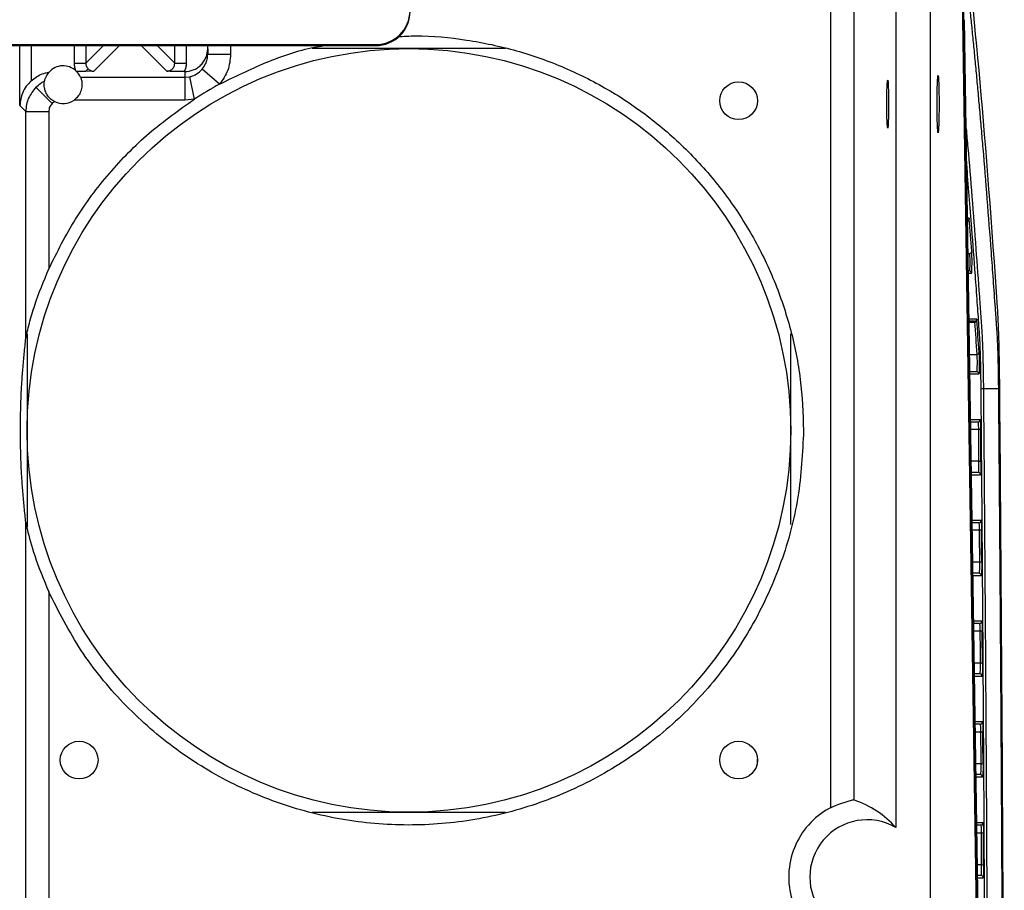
# Model space of a CAD drawing. Header units: millimetres. Extents: x -0.57 to 0.95, y -0.4 to 0.71.
# Tile 69 of 256: x -0.4268 to -0.3408, y 0.2491 to 0.3252. Entities that reach past the tile are written whole.
import ezdxf

# ---------------------------------------------------------------- set-up
doc = ezdxf.new("R2010")
doc.units = ezdxf.units.MM
doc.layers.add('FORMAT', color=7, linetype='Continuous')

msp = doc.modelspace()

# ---------------------------------------------------------------- linework, layer by layer
at = {"layer": 'FORMAT', "color": 7, "linetype": 'Continuous', "lineweight": 25}
for p, q in [((-0.347312, 0.397789), (-0.347312, -0.027211)), ((-0.344549, 0.335026), (-0.342713, 0.21469)), ((-0.342745, 0.214289), (-0.344579, 0.334488)), ((-0.350312, 0.33079), (-0.350312, 0.254597)), ((-0.355967, 0.256271), (-0.355967, 0.3271)), ((-0.353968, 0.327134), (-0.353968, 0.256996)), ((-0.342633, 0.215691), (-0.344303, 0.325158)), ((-0.518902, 0.322984), (-0.395722, 0.322984)), ((-0.518902, 0.322894), (-0.395722, 0.322894)), ((-0.426806, 0.31766), (-0.426806, 0.322894)), ((-0.425806, 0.322894), (-0.425806, 0.319831)), ((-0.422042, 0.321358), (-0.422042, 0.322894)), ((-0.419507, 0.322894), (-0.421043, 0.321358)), ((-0.421043, 0.322894), (-0.421043, 0.321358)), ((-0.418108, 0.322894), (-0.420343, 0.320658)), ((-0.41398, 0.320658), (-0.416216, 0.322894)), ((-0.414817, 0.322894), (-0.413281, 0.321358)), ((-0.413281, 0.321358), (-0.413281, 0.322894)), ((-0.412281, 0.322894), (-0.412281, 0.321358)), ((-0.410399, 0.322626), (-0.410399, 0.322894)), ((-0.410399, 0.322626), (-0.410399, 0.322137)), ((-0.408399, 0.322894), (-0.408399, 0.322137)), ((-0.384394, 0.322631), (-0.401263, 0.322631)), ((-0.395722, 0.322894), (-0.395722, 0.322984)), ((-0.410399, 0.322137), (-0.408399, 0.322137)), ((-0.422042, 0.321358), (-0.421043, 0.321358)), ((-0.420839, 0.320862), (-0.421068, 0.320634)), ((-0.413281, 0.321358), (-0.412281, 0.321358)), ((-0.40937, 0.319524), (-0.410884, 0.320829)), ((-0.421906, 0.32069), (-0.421839, 0.320624)), ((-0.421513, 0.320133), (-0.412399, 0.320133)), ((-0.420343, 0.320658), (-0.421068, 0.320634)), ((-0.412399, 0.320624), (-0.412448, 0.320624)), ((-0.412399, 0.320624), (-0.412399, 0.320133)), ((-0.412399, 0.320133), (-0.411973, 0.320179)), ((-0.412399, 0.320133), (-0.412399, 0.318134)), ((-0.411547, 0.318226), (-0.411973, 0.320179)), ((-0.425402, 0.319254), (-0.423989, 0.317842)), ((-0.411547, 0.318226), (-0.412399, 0.318134)), ((-0.426281, 0.317135), (-0.426806, 0.31766)), ((-0.42377, 0.318007), (-0.423989, 0.317842)), ((-0.412399, 0.318134), (-0.422075, 0.318134)), ((-0.426281, 0.297314), (-0.426281, 0.317135)), ((-0.426281, 0.317135), (-0.424282, 0.317135)), ((-0.424282, 0.317135), (-0.424282, 0.303384)), ((-0.343897, 0.307809), (-0.344172, 0.307809)), ((-0.343992, 0.304737), (-0.343865, 0.304737)), ((-0.343879, 0.303209), (-0.343968, 0.303209)), ((-0.343965, 0.303009), (-0.34368, 0.303009)), ((-0.343238, 0.299009), (-0.343904, 0.299009)), ((-0.343438, 0.298809), (-0.343901, 0.298809)), ((-0.3439, 0.298727), (-0.343422, 0.298727)), ((-0.426178, 0.297715), (-0.426178, 0.280847)), ((-0.359478, 0.281056), (-0.359478, 0.297715)), ((-0.343857, 0.295923), (-0.343226, 0.295923)), ((-0.343242, 0.294409), (-0.343834, 0.294409)), ((-0.343831, 0.294209), (-0.343042, 0.294209)), ((-0.341344, 0.29292), (-0.342651, 0.29292)), ((-0.342924, 0.290209), (-0.34377, 0.290209)), ((-0.343124, 0.290009), (-0.343767, 0.290009)), ((-0.343757, 0.289398), (-0.34309, 0.289398)), ((-0.343067, 0.286592), (-0.343715, 0.286592)), ((-0.343101, 0.285609), (-0.3437, 0.285609)), ((-0.343697, 0.285409), (-0.342901, 0.285409)), ((-0.426281, 0.221514), (-0.426281, 0.281248)), ((-0.342853, 0.281409), (-0.343636, 0.281409)), ((-0.343053, 0.281209), (-0.343633, 0.281209)), ((-0.343623, 0.280581), (-0.343019, 0.280581)), ((-0.342998, 0.277775), (-0.34358, 0.277775)), ((-0.343032, 0.276809), (-0.343565, 0.276809)), ((-0.343562, 0.276609), (-0.342832, 0.276609)), ((-0.424282, 0.275178), (-0.424282, 0.227584)), ((-0.342789, 0.272609), (-0.343501, 0.272609)), ((-0.342989, 0.272409), (-0.343498, 0.272409)), ((-0.343488, 0.271764), (-0.342955, 0.271764)), ((-0.342936, 0.268958), (-0.343446, 0.268958)), ((-0.34297, 0.268009), (-0.343431, 0.268009)), ((-0.343428, 0.267809), (-0.34277, 0.267809)), ((-0.342732, 0.263809), (-0.343367, 0.263809)), ((-0.342932, 0.263609), (-0.343364, 0.263609)), ((-0.343354, 0.262947), (-0.342898, 0.262947)), ((-0.362409, 0.260548), (-0.362409, 0.260255)), ((-0.342881, 0.260141), (-0.343311, 0.260141)), ((-0.342915, 0.259209), (-0.343297, 0.259209)), ((-0.343294, 0.259009), (-0.342715, 0.259009)), ((-0.401263, 0.255931), (-0.384394, 0.255931)), ((-0.342682, 0.255009), (-0.343233, 0.255009)), ((-0.342882, 0.254809), (-0.34323, 0.254809)), ((-0.343219, 0.25413), (-0.342847, 0.25413)), ((-0.342833, 0.251324), (-0.343177, 0.251324)), ((-0.342867, 0.250409), (-0.343163, 0.250409)), ((-0.34316, 0.250209), (-0.342667, 0.250209))]:
    msp.add_line(p, q, dxfattribs=at)
for centre, radius in [((-0.392828, 0.289281), 0.0333499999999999), ((-0.364028, 0.318081), 0.0016499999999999), ((-0.421628, 0.260481), 0.00165), ((-0.364028, 0.260481), 0.0016499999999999)]:
    msp.add_circle(centre, radius, dxfattribs=at)
for centre, radius, start, end in [((-0.423028, 0.319481), 0.00165, 47.141214, 137.93987), ((-0.423028, 0.319481), 0.00165, 23.280324, 43.869336), ((-0.392828, 0.289281), 0.0344706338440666, 118.676429, 122.890962), ((-0.423028, 0.319481), 0.00165, 243.276148, 305.298497), ((-0.344097, 0.307809), 0.0001999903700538, 288.037785, 0.009839), ((-0.344075, 0.307735), 0.0001918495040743, 282.192397, 356.817988), ((-0.343859, 0.304932), 0.0001948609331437, 268.399389, 356.212844), ((-0.343879, 0.303009), 0.0001999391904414, 359.98316, 89.982561), ((-0.343438, 0.299009), 0.000199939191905, 270.017439, 0.017428), ((-0.343416, 0.298921), 0.0001940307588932, 268.113994, 355.731559), ((-0.343219, 0.296116), 0.000193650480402, 267.980834, 355.506665), ((-0.343242, 0.294209), 0.0001999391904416, 359.98316, 89.982561), ((-0.342694, 0.29266), 0.0002631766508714, 80.660772, 126.669916), ((-0.343124, 0.290209), 0.0001999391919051, 270.017439, 0.017428), ((-0.343047, 0.289663), 0.0002688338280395, 260.82056, 305.730573), ((-0.343024, 0.286864), 0.0002745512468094, 260.978884, 304.835332), ((-0.343101, 0.285409), 0.0001999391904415, 359.98316, 89.982561), ((-0.343053, 0.281409), 0.0001999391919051, 270.017439, 0.017428), ((-0.342976, 0.280866), 0.0002882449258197, 261.343701, 302.883009), ((-0.342954, 0.278068), 0.0002953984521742, 261.525792, 301.95652), ((-0.343032, 0.276609), 0.0001999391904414, 359.98316, 89.982561), ((-0.342989, 0.272609), 0.0001999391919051, 270.017439, 0.017428), ((-0.342911, 0.272073), 0.0003126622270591, 261.940988, 299.939538), ((-0.342892, 0.269277), 0.0003217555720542, 262.146222, 298.98406), ((-0.34297, 0.267809), 0.0001999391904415, 359.98316, 89.982561), ((-0.342932, 0.263809), 0.0001999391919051, 270.017439, 0.017428), ((-0.342853, 0.263288), 0.0003439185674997, 262.609928, 296.907758), ((-0.342836, 0.260494), 0.0003557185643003, 262.837175, 295.926047), ((-0.342915, 0.259009), 0.0001999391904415, 359.98316, 89.982561), ((-0.352812, 0.250267), 0.0049999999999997, 60, 300), ((-0.342882, 0.255009), 0.0001999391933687, 270.017439, 0.018017), ((-0.342803, 0.254512), 0.0003848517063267, 263.34638, 293.797026), ((-0.342788, 0.251722), 0.000400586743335, 263.594012, 292.792264), ((-0.342867, 0.250209), 0.0001999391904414, 359.98316, 89.982561)]:
    msp.add_arc(centre, radius, start, end, dxfattribs=at)
for centre, major_axis, ratio, start_param, end_param in [((-0.395722, 0.325986), (1.054711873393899e-15, -0.003001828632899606), 0.999391, 0, 1.553332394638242), ((-0.395722, 0.325895), (-1.609823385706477e-15, 0.003000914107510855), 0.999695, 3.141592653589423, 4.694925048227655), ((-0.356976, 0.250267), (0.008331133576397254, -2.220446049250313e-16), 0.866113, 0.643622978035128, 1.201384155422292)]:
    msp.add_ellipse(centre, major_axis=major_axis, ratio=ratio, start_param=start_param, end_param=end_param, dxfattribs=at)
for centre, major_axis, ratio in [((-0.34661, 0.317789), (0, 0.00250152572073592), 0.034942), ((-0.35101, 0.317789), (0, 0.002099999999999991), 0.034921)]:
    msp.add_ellipse(centre, major_axis=major_axis, ratio=ratio, dxfattribs=at)
for points, knots in [([(-0.3445488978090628, 0.3350262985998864), (-0.3434763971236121, 0.3262365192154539), (-0.3424342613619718, 0.3145060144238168), (-0.3413501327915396, 0.2987111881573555), (-0.3412833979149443, 0.2963131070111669), (-0.3412590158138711, 0.2935269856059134)], [0.624966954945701, 0.624966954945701, 0.624966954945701, 0.624966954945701, 0.969097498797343, 0.969097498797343, 1, 1, 1, 1]), ([(-0.3441760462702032, 0.3292232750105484), (-0.3441510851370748, 0.3289990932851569), (-0.3441011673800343, 0.3285507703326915), (-0.3440264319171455, 0.3278660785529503), (-0.3439518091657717, 0.3271725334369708), (-0.3438773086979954, 0.3264692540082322), (-0.3438029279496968, 0.325756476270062), (-0.3437286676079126, 0.3250341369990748), (-0.3436545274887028, 0.3243022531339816), (-0.3435805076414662, 0.3235608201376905), (-0.3435066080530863, 0.322809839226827), (-0.3434328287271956, 0.3220493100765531), (-0.3433591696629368, 0.3212792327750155), (-0.3432856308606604, 0.3204996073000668), (-0.3432122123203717, 0.3197104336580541), (-0.3431389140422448, 0.3189117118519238), (-0.3430657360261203, 0.3181034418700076), (-0.3429926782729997, 0.3172856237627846), (-0.3429197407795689, 0.3164582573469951), (-0.3428469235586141, 0.3156213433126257), (-0.3427742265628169, 0.3147748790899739), (-0.3426049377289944, 0.3127782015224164), (-0.3423404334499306, 0.3095377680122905), (-0.3420428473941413, 0.3056617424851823), (-0.3418066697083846, 0.3024459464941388), (-0.3416774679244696, 0.300635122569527), (-0.3415955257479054, 0.2994667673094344), (-0.3415637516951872, 0.2990112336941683), (-0.3415345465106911, 0.2985902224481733), (-0.3415110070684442, 0.2982498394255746), (-0.3414931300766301, 0.2979899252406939), (-0.3414798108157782, 0.2977981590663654), (-0.3414684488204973, 0.2976253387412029), (-0.3414530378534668, 0.2973581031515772), (-0.3414358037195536, 0.2970037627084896), (-0.341417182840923, 0.2965395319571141), (-0.3414001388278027, 0.2960281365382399), (-0.3413848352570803, 0.2954739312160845), (-0.3413713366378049, 0.2948808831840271), (-0.3413610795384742, 0.2943227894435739), (-0.3413535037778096, 0.2938170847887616), (-0.3413479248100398, 0.2933734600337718), (-0.3413450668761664, 0.2930708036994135), (-0.3413436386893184, 0.2929195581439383)], [0, 0, 0, 0, 0.0250037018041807, 0.0500028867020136, 0.0749980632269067, 0.0999897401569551, 0.124978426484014, 0.1499646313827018, 0.1749488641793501, 0.1999316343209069, 0.2249134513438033, 0.2498948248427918, 0.2748762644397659, 0.2998582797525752, 0.3248413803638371, 0.3498260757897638, 0.374812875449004, 0.399802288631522, 0.4247948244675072, 0.4497909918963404, 0.4747912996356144, 0.4997962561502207, 0.6247684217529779, 0.7497135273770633, 0.812199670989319, 0.8746838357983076, 0.8871759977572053, 0.8996763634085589, 0.908640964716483, 0.9184222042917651, 0.9248766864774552, 0.9278002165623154, 0.9326691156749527, 0.9371662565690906, 0.9450067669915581, 0.9529062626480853, 0.9607192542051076, 0.9685536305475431, 0.9764378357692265, 0.9842949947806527, 0.989550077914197, 0.9947778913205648, 1, 1, 1, 1]), ([(-0.3938539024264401, 0.3236694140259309), (-0.3933130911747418, 0.3237032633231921), (-0.3912877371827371, 0.3238300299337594), (-0.3877718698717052, 0.3234524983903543), (-0.3834009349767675, 0.3225438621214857), (-0.3791862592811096, 0.3210404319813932), (-0.3752003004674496, 0.3190157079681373), (-0.3715092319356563, 0.3164906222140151), (-0.3681750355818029, 0.3135109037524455), (-0.3652532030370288, 0.3101254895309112), (-0.3627936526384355, 0.3063912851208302), (-0.3608337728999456, 0.3023707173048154), (-0.3594204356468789, 0.2981310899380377), (-0.3585247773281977, 0.2937433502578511), (-0.3584134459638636, 0.2907684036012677), (-0.3583577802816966, 0.289280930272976)], [0, 0, 0, 0, 0.0294634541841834, 0.1103414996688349, 0.1912195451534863, 0.2720975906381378, 0.352975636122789, 0.4338536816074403, 0.5147317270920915, 0.595609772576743, 0.6764878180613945, 0.757365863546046, 0.8382439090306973, 0.9191219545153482, 1, 1, 1, 1]), ([(-0.4123993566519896, 0.3206243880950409), (-0.4121478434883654, 0.3206512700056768), (-0.4117595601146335, 0.3206927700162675), (-0.4112934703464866, 0.3209419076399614), (-0.4109752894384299, 0.3212004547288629), (-0.4107167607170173, 0.3215189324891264), (-0.4104676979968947, 0.3219853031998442), (-0.4104262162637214, 0.322373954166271), (-0.4103993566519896, 0.3226256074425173)], [0, 0, 0, 0, 0.2393751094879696, 0.3695447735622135, 0.4999013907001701, 0.6301018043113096, 0.7604892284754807, 1, 1, 1, 1]), ([(-0.4093695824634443, 0.3195235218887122), (-0.4080361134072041, 0.3201789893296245), (-0.4053691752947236, 0.321489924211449), (-0.402274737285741, 0.3225534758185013), (-0.4005414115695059, 0.3228482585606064), (-0.4002738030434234, 0.3228937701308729)], [0, 0, 0, 0, 0.4581736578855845, 0.9163473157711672, 1, 1, 1, 1]), ([(-0.4108844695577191, 0.3208285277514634), (-0.410767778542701, 0.3209906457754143), (-0.4105757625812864, 0.3212574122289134), (-0.410427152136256, 0.3217141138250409), (-0.4104090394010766, 0.3219894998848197), (-0.4103993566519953, 0.3221367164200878)], [0, 0, 0, 0, 0.418945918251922, 0.6893787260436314, 1, 1, 1, 1]), ([(-0.4083993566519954, 0.3221367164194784), (-0.4084436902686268, 0.3216575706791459), (-0.4085323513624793, 0.3206993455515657), (-0.409090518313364, 0.3199154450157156), (-0.4093695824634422, 0.3195235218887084)], [0, 0, 0, 0, 0.5000346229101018, 1, 1, 1, 1]), ([(-0.4219060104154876, 0.3206902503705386), (-0.4219421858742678, 0.3207863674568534), (-0.422023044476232, 0.3210012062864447), (-0.4220355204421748, 0.3212307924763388), (-0.4220424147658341, 0.3213576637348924)], [0, 0, 0, 0, 0.4473915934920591, 1, 1, 1, 1]), ([(-0.4210430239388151, 0.3213576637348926), (-0.4210401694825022, 0.3213100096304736), (-0.4210345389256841, 0.3212160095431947), (-0.4209799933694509, 0.3210388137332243), (-0.4208946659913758, 0.3209323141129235), (-0.4208386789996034, 0.3208624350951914)], [0, 0, 0, 0, 0.261208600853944, 0.5152469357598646, 1, 1, 1, 1]), ([(-0.4208386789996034, 0.3208624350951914), (-0.4207687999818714, 0.3208064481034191), (-0.4206623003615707, 0.3207211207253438), (-0.4204851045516, 0.3206665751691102), (-0.4203911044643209, 0.3206609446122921), (-0.4203434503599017, 0.3206580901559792)], [0, 0, 0, 0, 0.4847530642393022, 0.7387913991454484, 1, 1, 1, 1]), ([(-0.4139802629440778, 0.320658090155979), (-0.4139325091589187, 0.3206608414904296), (-0.4138383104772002, 0.3206662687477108), (-0.4136630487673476, 0.3207227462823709), (-0.4134724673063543, 0.3208498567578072), (-0.4133453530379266, 0.3210404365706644), (-0.4132888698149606, 0.3212156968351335), (-0.4132834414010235, 0.3213099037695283), (-0.4132806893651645, 0.3213576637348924)], [0, 0, 0, 0, 0.1305958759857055, 0.2576122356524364, 0.4999998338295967, 0.7423653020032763, 0.8693872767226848, 1, 1, 1, 1]), ([(-0.4122812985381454, 0.3213576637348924), (-0.4122882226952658, 0.321230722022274), (-0.4123020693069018, 0.3209768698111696), (-0.4123990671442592, 0.3207418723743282), (-0.4124475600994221, 0.3206243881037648)], [0, 0, 0, 0, 0.5000614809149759, 1, 1, 1, 1]), ([(-0.4119733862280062, 0.3201790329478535), (-0.4119340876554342, 0.3201884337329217), (-0.4117254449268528, 0.3202383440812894), (-0.4113206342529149, 0.320406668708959), (-0.4110394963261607, 0.3206785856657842), (-0.4108844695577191, 0.3208285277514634)], [0, 0, 0, 0, 0.0942829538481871, 0.5005640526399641, 0.9999999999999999, 0.9999999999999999, 0.9999999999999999, 0.9999999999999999]), ([(-0.4258062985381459, 0.3198307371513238), (-0.4255062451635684, 0.3200581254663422), (-0.425034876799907, 0.3204153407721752), (-0.424461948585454, 0.3205406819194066), (-0.424253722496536, 0.3205862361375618)], [0, 0, 0, 0, 0.6365581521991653, 1, 1, 1, 1]), ([(-0.4246470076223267, 0.3198013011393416), (-0.4246365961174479, 0.3198487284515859), (-0.4245754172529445, 0.3201274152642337), (-0.4243997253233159, 0.3203778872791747), (-0.4242539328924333, 0.320585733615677)], [0, 0, 0, 0, 0.1701814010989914, 1, 1, 1, 1]), ([(-0.4215127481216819, 0.3201330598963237), (-0.4214997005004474, 0.3201044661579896), (-0.4214736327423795, 0.320047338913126), (-0.4213802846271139, 0.3197234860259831), (-0.4213678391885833, 0.3192886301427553), (-0.4214907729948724, 0.3188195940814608), (-0.4217417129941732, 0.3184087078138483), (-0.4219691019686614, 0.3182214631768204), (-0.4220749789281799, 0.3181342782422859)], [0, 0, 0, 0, 0.1988122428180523, 0.397205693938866, 0.5644123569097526, 0.7327391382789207, 0.8755578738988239, 1, 1, 1, 1]), ([(-0.4210675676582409, 0.3206335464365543), (-0.421197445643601, 0.3206308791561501), (-0.421437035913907, 0.3206259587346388), (-0.4217126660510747, 0.3206248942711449), (-0.4218388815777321, 0.3206244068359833)], [0, 0, 0, 0, 0.5420837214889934, 1, 1, 1, 1]), ([(-0.4124475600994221, 0.3206243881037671), (-0.4125969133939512, 0.3206249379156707), (-0.4129090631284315, 0.320626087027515), (-0.4134635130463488, 0.3206372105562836), (-0.4137751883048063, 0.320649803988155), (-0.4139802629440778, 0.3206580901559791)], [0, 0, 0, 0, 0.2388384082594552, 0.4991744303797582, 0.9999999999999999, 0.9999999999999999, 0.9999999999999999, 0.9999999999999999]), ([(-0.4258062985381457, 0.3198307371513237), (-0.4259599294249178, 0.3196700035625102), (-0.4262668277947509, 0.3193489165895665), (-0.4266795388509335, 0.3186176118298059), (-0.4267552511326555, 0.3180428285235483), (-0.4268056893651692, 0.3176599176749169)], [0, 0, 0, 0, 0.2507166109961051, 0.5008401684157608, 1, 1, 1, 1]), ([(-0.4254017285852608, 0.3192541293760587), (-0.4256417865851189, 0.3189549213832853), (-0.4260074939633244, 0.3184991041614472), (-0.4262427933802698, 0.3177409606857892), (-0.4262679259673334, 0.3173386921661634), (-0.426280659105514, 0.3171348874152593)], [0, 0, 0, 0, 0.485222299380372, 0.7391937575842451, 1, 1, 1, 1]), ([(-0.4254017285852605, 0.319254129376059), (-0.4254012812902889, 0.3192546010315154), (-0.425400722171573, 0.3192551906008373), (-0.4254001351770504, 0.3192558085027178), (-0.425399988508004, 0.319255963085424), (-0.425399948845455, 0.3192560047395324), (-0.4253999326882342, 0.3192560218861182), (-0.4253999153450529, 0.3192560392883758), (-0.4253998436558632, 0.3192561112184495), (-0.425399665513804, 0.3192562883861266), (-0.4253985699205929, 0.3192573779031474), (-0.4252653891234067, 0.3193892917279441), (-0.4250460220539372, 0.3195684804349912), (-0.4247819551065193, 0.3197309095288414), (-0.424672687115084, 0.3197879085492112), (-0.4246471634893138, 0.3198012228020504)], [0, 0, 0, 0, 0.0023664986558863, 0.0029581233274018, 0.0030999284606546, 0.0031433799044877, 0.0031665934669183, 0.0031868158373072, 0.0032207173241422, 0.0034942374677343, 0.0039889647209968, 0.0081814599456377, 0.6049265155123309, 0.9077158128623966, 1, 1, 1, 1]), ([(-0.4237703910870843, 0.3180071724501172), (-0.423840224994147, 0.3180462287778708), (-0.4240367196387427, 0.3181561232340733), (-0.4243066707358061, 0.3184110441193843), (-0.4245313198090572, 0.3187609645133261), (-0.4246604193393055, 0.3191468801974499), (-0.4246908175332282, 0.3195300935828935), (-0.4246569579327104, 0.3197505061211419), (-0.4246491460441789, 0.319790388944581), (-0.4246471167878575, 0.319800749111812)], [0, 0, 0, 0, 0.0775842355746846, 0.2183020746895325, 0.3598259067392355, 0.5160243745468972, 0.7028294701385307, 0.9228054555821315, 1, 1, 1, 1]), ([(-0.4239892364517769, 0.3178416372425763), (-0.4240731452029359, 0.3177384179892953), (-0.4242409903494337, 0.317531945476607), (-0.4242682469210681, 0.3172672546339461), (-0.4242818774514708, 0.3171348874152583)], [0, 0, 0, 0, 0.4999176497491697, 1, 1, 1, 1]), ([(-0.3441575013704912, 0.315614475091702), (-0.3441081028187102, 0.3150712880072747), (-0.3438202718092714, 0.3119062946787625), (-0.3434376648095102, 0.3068705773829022), (-0.3430646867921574, 0.3018598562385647), (-0.3428861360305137, 0.2992247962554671), (-0.3427734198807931, 0.2978464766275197), (-0.3426869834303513, 0.2957092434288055), (-0.3426631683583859, 0.2938526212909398), (-0.3426511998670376, 0.2929195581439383)], [0, 0, 0, 0, 0.0916631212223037, 0.534094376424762, 0.7287909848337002, 0.8052665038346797, 0.8819937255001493, 0.9406948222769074, 0.9999999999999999, 0.9999999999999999, 0.9999999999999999, 0.9999999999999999]), ([(-0.3428510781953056, 0.2928709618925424), (-0.3428628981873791, 0.2937786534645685), (-0.3428786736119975, 0.2949900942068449), (-0.3429154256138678, 0.2961992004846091), (-0.3429399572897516, 0.2968419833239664), (-0.3429794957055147, 0.2976171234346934), (-0.3430381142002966, 0.2983878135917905), (-0.3431092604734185, 0.2994372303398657), (-0.3432145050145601, 0.3009213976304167), (-0.3433961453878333, 0.3034522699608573), (-0.3437041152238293, 0.3075942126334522), (-0.3439591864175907, 0.3107070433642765), (-0.3441108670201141, 0.3125581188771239)], [0, 0, 0, 0, 0.068478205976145, 0.0913936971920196, 0.1141717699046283, 0.1366535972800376, 0.1894748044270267, 0.2463018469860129, 0.3011476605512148, 0.4304290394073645, 0.6612990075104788, 1, 1, 1, 1]), ([(-0.3438974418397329, 0.3078092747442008), (-0.3438962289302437, 0.3078082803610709), (-0.3438938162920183, 0.3078063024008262), (-0.3438902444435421, 0.3077896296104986), (-0.3438867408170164, 0.3077636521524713), (-0.3438845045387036, 0.3077376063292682), (-0.3438833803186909, 0.3077245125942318)], [0, 0, 0, 0, 0.2513721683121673, 0.5000126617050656, 0.748646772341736, 1, 1, 1, 1]), ([(-0.3438649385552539, 0.3047369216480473), (-0.3438577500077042, 0.3046616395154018), (-0.3438517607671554, 0.304529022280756), (-0.3438446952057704, 0.3042055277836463), (-0.3438436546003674, 0.3040158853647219), (-0.343847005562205, 0.3036624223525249), (-0.3438513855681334, 0.3034998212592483), (-0.3438636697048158, 0.3032728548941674), (-0.3438715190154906, 0.3032092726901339), (-0.3438794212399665, 0.3032092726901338)], [0, 0, 0, 0, 0.25, 0.25, 0.5, 0.5, 0.75, 0.75, 1, 1, 1, 1]), ([(-0.3436795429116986, 0.3030092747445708), (-0.3436716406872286, 0.3030092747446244), (-0.3436637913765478, 0.3030887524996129), (-0.343651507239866, 0.3033724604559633), (-0.3436471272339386, 0.3035757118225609), (-0.3436437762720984, 0.3040175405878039), (-0.343644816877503, 0.3042545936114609), (-0.3436518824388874, 0.3046589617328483), (-0.3436578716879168, 0.3048247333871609), (-0.3436650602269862, 0.3049188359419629)], [0, 0, 0, 0, 0.25, 0.25, 0.5, 0.5, 0.75, 0.75, 1, 1, 1, 1]), ([(-0.4262806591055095, 0.2973139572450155), (-0.4262769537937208, 0.2973382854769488), (-0.4262688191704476, 0.2973916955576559), (-0.4262293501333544, 0.2975846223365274), (-0.4261380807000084, 0.2979906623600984), (-0.4259117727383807, 0.298885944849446), (-0.4253737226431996, 0.3007364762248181), (-0.4247178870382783, 0.302326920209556), (-0.4242818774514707, 0.3033842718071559)], [0, 0, 0, 0, 0.0276613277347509, 0.0607275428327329, 0.1257170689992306, 0.2512788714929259, 0.5022386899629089, 0.9999999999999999, 0.9999999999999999, 0.9999999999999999, 0.9999999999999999]), ([(-0.3432377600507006, 0.2990092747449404), (-0.3432366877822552, 0.2990084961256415), (-0.3432345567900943, 0.2990069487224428), (-0.3432313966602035, 0.2989942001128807), (-0.3432283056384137, 0.2989736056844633), (-0.3432252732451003, 0.2989450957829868), (-0.3432233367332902, 0.2989195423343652), (-0.3432223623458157, 0.2989066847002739)], [0, 0, 0, 0, 0.2017065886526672, 0.4008652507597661, 0.5991640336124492, 0.7983128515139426, 1, 1, 1, 1]), ([(-0.4267561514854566, 0.289280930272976), (-0.4267557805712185, 0.2894495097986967), (-0.4267550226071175, 0.289794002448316), (-0.4267466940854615, 0.2905028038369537), (-0.4267257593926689, 0.2913959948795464), (-0.4266870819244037, 0.2923953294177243), (-0.4266263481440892, 0.2935370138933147), (-0.4265380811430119, 0.2947722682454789), (-0.4264186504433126, 0.2960988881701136), (-0.4263293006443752, 0.2968856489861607), (-0.4262806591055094, 0.2973139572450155)], [0, 0, 0, 0, 0.030629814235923, 0.0625920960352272, 0.1347881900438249, 0.2235639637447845, 0.3325797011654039, 0.5126612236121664, 0.7346954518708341, 1, 1, 1, 1]), ([(-0.3432261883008, 0.2959227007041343), (-0.3432192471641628, 0.2958419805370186), (-0.3432135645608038, 0.2957068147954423), (-0.3432070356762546, 0.2953834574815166), (-0.3432062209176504, 0.2951964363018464), (-0.3432098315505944, 0.2948499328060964), (-0.3432142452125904, 0.2946915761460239), (-0.3432264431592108, 0.2944708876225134), (-0.3432341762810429, 0.2944092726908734), (-0.3432419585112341, 0.2944092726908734)], [0, 0, 0, 0, 0.25, 0.25, 0.5, 0.5, 0.75, 0.75, 1, 1, 1, 1]), ([(-0.3430263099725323, 0.2961010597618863), (-0.3430253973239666, 0.2960869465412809), (-0.3430235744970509, 0.2960587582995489), (-0.3430210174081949, 0.2960077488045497), (-0.343018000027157, 0.2959362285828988), (-0.3430147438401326, 0.2958371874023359), (-0.3430103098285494, 0.295649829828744), (-0.3430067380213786, 0.2953581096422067), (-0.3430072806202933, 0.2949707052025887), (-0.3430129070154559, 0.2946181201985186), (-0.3430206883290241, 0.2944044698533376), (-0.3430275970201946, 0.2942946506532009), (-0.3430325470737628, 0.294243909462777), (-0.3430374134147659, 0.2942143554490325), (-0.3430405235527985, 0.2942109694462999), (-0.3430420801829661, 0.2942092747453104)], [0, 0, 0, 0, 0.0334682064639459, 0.0668458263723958, 0.1003993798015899, 0.1598073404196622, 0.2194071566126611, 0.354622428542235, 0.4999705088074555, 0.6453337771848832, 0.7805828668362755, 0.8400013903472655, 0.8996218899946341, 0.9497605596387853, 1, 1, 1, 1]), ([(-0.3412590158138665, 0.2935269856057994), (-0.341129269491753, 0.2787001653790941), (-0.3409775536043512, 0.2562003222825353), (-0.3408757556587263, 0.2296090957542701), (-0.3408439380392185, 0.216264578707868), (-0.3408344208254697, 0.2105389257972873), (-0.3408289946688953, 0.2067207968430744), (-0.3408247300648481, 0.2048111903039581), (-0.340826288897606, 0.2029013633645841)], [0, 0, 0, 0, 0.5000000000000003, 0.7500000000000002, 0.875, 0.9375000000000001, 0.9375000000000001, 1, 1, 1, 1]), ([(-0.3424351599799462, 0.212240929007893), (-0.3424465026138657, 0.2180242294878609), (-0.3424718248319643, 0.2309353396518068), (-0.3425574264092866, 0.2508701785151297), (-0.3426798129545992, 0.2720132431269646), (-0.3427940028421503, 0.2859199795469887), (-0.3428510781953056, 0.2928709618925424)], [0, 0, 0, 0, 0.2128231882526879, 0.4751237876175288, 0.7376519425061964, 1, 1, 1, 1]), ([(-0.3426511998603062, 0.2929195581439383), (-0.3425941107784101, 0.2859628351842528), (-0.3424799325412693, 0.2720493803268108), (-0.3423574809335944, 0.250896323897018), (-0.3422709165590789, 0.2306671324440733), (-0.3422451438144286, 0.2174613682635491), (-0.3422332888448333, 0.2113869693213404)], [0, 0, 0, 0, 0.2596853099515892, 0.5193709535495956, 0.7789198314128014, 1, 1, 1, 1]), ([(-0.3413436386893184, 0.2929195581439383), (-0.3413378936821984, 0.2922591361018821), (-0.3413264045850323, 0.2909383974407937), (-0.3413096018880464, 0.2889543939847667), (-0.341293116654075, 0.2869684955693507), (-0.3412769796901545, 0.2849804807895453), (-0.3412611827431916, 0.2829904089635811), (-0.3412457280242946, 0.2809982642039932), (-0.3412306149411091, 0.2790040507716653), (-0.3412158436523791, 0.2770077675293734), (-0.3412014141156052, 0.2750094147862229), (-0.3411873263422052, 0.2730089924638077), (-0.3411735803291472, 0.2710065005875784), (-0.3411601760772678, 0.2690019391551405), (-0.3411471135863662, 0.2669953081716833), (-0.3411343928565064, 0.2649866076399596), (-0.341122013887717, 0.2629758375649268), (-0.3411099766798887, 0.2609629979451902), (-0.3410982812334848, 0.258948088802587), (-0.341086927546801, 0.2569311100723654), (-0.3410759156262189, 0.2549120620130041), (-0.3410652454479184, 0.2528909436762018), (-0.3410493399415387, 0.2497752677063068), (-0.3410291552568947, 0.2455617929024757), (-0.3410061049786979, 0.2402460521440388), (-0.3409854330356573, 0.2349229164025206), (-0.3409691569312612, 0.2301791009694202), (-0.3409564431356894, 0.2260200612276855), (-0.3409465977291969, 0.2224504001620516), (-0.3409378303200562, 0.2188858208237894), (-0.3409301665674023, 0.2153262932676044), (-0.3409235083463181, 0.2117719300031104), (-0.3409199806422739, 0.2094033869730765), (-0.3409182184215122, 0.208220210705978)], [0, 0, 0, 0, 0.023819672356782, 0.0476355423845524, 0.0714481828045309, 0.0952581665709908, 0.1190660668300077, 0.1428724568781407, 0.1666779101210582, 0.190483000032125, 0.2142883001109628, 0.2380943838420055, 0.2619018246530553, 0.2857111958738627, 0.3095230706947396, 0.3333380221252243, 0.3571566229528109, 0.3809794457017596, 0.404807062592, 0.4286400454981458, 0.4524789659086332, 0.476324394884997, 0.5001769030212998, 0.5626774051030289, 0.6251604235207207, 0.6876362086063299, 0.7501150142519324, 0.7919748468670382, 0.8337456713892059, 0.8754305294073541, 0.9170324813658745, 0.958554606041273, 1, 1, 1, 1]), ([(-0.3431241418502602, 0.290009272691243), (-0.3431163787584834, 0.290009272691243), (-0.343108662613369, 0.2899479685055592), (-0.3430964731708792, 0.2897282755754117), (-0.3430920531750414, 0.2895708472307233), (-0.3430902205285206, 0.2893979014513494)], [0, 0, 0, 0, 0.5, 0.5, 1, 1, 1, 1]), ([(-0.3429242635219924, 0.2902092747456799), (-0.3429233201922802, 0.290208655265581), (-0.3429214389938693, 0.2902074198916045), (-0.3429186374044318, 0.2901972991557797), (-0.3429158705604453, 0.2901810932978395), (-0.3429121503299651, 0.2901500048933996), (-0.3429076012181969, 0.2900937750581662), (-0.3429025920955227, 0.2899992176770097), (-0.3428981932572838, 0.2898819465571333), (-0.3428946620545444, 0.2897470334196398), (-0.3428919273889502, 0.289600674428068), (-0.3428908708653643, 0.2894969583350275), (-0.3428903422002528, 0.2894450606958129)], [0, 0, 0, 0, 0.0608997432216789, 0.1214469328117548, 0.1820419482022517, 0.2430842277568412, 0.3714411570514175, 0.500181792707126, 0.628514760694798, 0.7572292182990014, 0.8785219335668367, 1, 1, 1, 1]), ([(-0.4262806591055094, 0.2812479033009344), (-0.4263293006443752, 0.2816762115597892), (-0.4264186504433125, 0.2824629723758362), (-0.4265380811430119, 0.2837895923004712), (-0.4266263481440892, 0.2850248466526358), (-0.4266870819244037, 0.2861665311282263), (-0.4267257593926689, 0.2871658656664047), (-0.4267466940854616, 0.2880590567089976), (-0.4267550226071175, 0.2887678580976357), (-0.4267557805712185, 0.2891123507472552), (-0.4267561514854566, 0.289280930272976)], [0, 0, 0, 0, 0.2653045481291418, 0.4873387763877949, 0.6674202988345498, 0.776436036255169, 0.865211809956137, 0.9374079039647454, 0.9693701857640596, 1, 1, 1, 1]), ([(-0.343066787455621, 0.2865924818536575), (-0.34306558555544, 0.2864755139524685), (-0.3430655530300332, 0.286352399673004), (-0.343067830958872, 0.2861179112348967), (-0.3430701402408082, 0.2860067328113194), (-0.3430766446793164, 0.2858184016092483), (-0.3430808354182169, 0.285741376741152), (-0.3430902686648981, 0.2856367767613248), (-0.3430955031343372, 0.2856092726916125), (-0.3431007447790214, 0.2856092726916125)], [0, 0, 0, 0, 0.25, 0.25, 0.5, 0.5, 0.75, 0.75, 1, 1, 1, 1]), ([(-0.3428669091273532, 0.2866382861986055), (-0.3428667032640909, 0.2866102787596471), (-0.3428662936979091, 0.2865545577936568), (-0.3428659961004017, 0.2864697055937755), (-0.3428659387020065, 0.2863847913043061), (-0.3428661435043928, 0.2862996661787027), (-0.3428668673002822, 0.286165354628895), (-0.3428688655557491, 0.2859857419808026), (-0.3428732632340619, 0.2857829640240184), (-0.3428791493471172, 0.285613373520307), (-0.3428860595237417, 0.2854953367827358), (-0.3428934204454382, 0.2854219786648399), (-0.3428983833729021, 0.2854135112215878), (-0.3429008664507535, 0.2854092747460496)], [0, 0, 0, 0, 0.0476868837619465, 0.0948733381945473, 0.1419075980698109, 0.1891412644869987, 0.2369215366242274, 0.3683494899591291, 0.5000840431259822, 0.6315443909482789, 0.7633154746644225, 0.8815807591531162, 0.9999999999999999, 0.9999999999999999, 0.9999999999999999, 0.9999999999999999]), ([(-0.4262806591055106, 0.2812479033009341), (-0.4262774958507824, 0.2812268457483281), (-0.4262706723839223, 0.2811814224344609), (-0.4262335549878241, 0.2809958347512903), (-0.4260376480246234, 0.2801250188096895), (-0.4254748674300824, 0.2780699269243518), (-0.4247154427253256, 0.2762287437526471), (-0.4242818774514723, 0.2751775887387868)], [0, 0, 0, 0, 0.0247848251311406, 0.0534634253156, 0.1266666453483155, 0.501402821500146, 1, 1, 1, 1]), ([(-0.3430530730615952, 0.2812092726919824), (-0.343045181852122, 0.2812092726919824), (-0.3430373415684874, 0.2811458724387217), (-0.3430250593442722, 0.2809194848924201), (-0.3430206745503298, 0.280757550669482), (-0.3430189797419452, 0.2805808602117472)], [0, 0, 0, 0, 0.5, 0.5, 1, 1, 1, 1]), ([(-0.3428531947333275, 0.2814092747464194), (-0.3428522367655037, 0.2814086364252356), (-0.3428503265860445, 0.2814073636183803), (-0.3428474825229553, 0.2813969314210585), (-0.3428446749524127, 0.2813802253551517), (-0.3428408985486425, 0.2813481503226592), (-0.3428362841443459, 0.2812901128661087), (-0.3428312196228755, 0.2811925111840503), (-0.3428267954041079, 0.2810716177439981), (-0.3428232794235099, 0.280932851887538), (-0.3428205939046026, 0.280782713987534), (-0.3428195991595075, 0.2806767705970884), (-0.3428191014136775, 0.2806237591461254)], [0, 0, 0, 0, 0.060848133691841, 0.1213306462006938, 0.1818600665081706, 0.2428479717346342, 0.3713288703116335, 0.5001861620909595, 0.6286424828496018, 0.7574731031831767, 0.8786455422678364, 1, 1, 1, 1]), ([(-0.3429977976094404, 0.2777754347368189), (-0.3429967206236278, 0.277659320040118), (-0.3429967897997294, 0.2775377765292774), (-0.3429992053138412, 0.2773070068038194), (-0.343001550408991, 0.2771979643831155), (-0.3430080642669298, 0.2770135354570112), (-0.3430122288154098, 0.2769382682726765), (-0.3430215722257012, 0.2768361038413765), (-0.3430267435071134, 0.2768092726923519), (-0.3430319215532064, 0.276809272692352)], [0, 0, 0, 0, 0.25, 0.25, 0.5, 0.5, 0.75, 0.75, 1, 1, 1, 1]), ([(-0.3427979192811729, 0.2778169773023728), (-0.3427976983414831, 0.2777822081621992), (-0.3427972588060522, 0.2777130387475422), (-0.3427970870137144, 0.2776076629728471), (-0.3427972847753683, 0.2775023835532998), (-0.3427981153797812, 0.2773559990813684), (-0.342800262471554, 0.2771729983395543), (-0.3428046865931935, 0.2769745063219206), (-0.3428105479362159, 0.2768088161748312), (-0.3428173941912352, 0.2766934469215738), (-0.3428246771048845, 0.2766217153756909), (-0.3428295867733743, 0.2766134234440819), (-0.3428320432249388, 0.276609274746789)], [0, 0, 0, 0, 0.0595837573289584, 0.1185353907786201, 0.1775247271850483, 0.237220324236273, 0.3684848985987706, 0.500060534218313, 0.6313574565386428, 0.7629691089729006, 0.8814064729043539, 1, 1, 1, 1]), ([(-0.3427891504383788, 0.2726092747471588), (-0.3427881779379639, 0.272608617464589), (-0.3427862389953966, 0.2726073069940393), (-0.3427833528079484, 0.2725965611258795), (-0.3427805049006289, 0.2725793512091), (-0.3427766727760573, 0.2725462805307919), (-0.3427719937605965, 0.2724864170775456), (-0.342766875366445, 0.2723857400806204), (-0.3427624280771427, 0.2722611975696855), (-0.3427589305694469, 0.2721185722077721), (-0.3427562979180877, 0.2719646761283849), (-0.3427553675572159, 0.271856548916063), (-0.3427549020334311, 0.2718024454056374)], [0, 0, 0, 0, 0.0607956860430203, 0.1212126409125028, 0.1816756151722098, 0.2426083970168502, 0.3712147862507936, 0.5001904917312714, 0.6287716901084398, 0.7577202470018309, 0.8787707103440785, 1, 1, 1, 1]), ([(-0.3429890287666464, 0.2724092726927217), (-0.3429810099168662, 0.2724092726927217), (-0.3429730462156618, 0.2723437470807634), (-0.3429606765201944, 0.2721106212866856), (-0.342956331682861, 0.2719441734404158), (-0.3429547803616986, 0.2717638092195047)], [0, 0, 0, 0, 0.5, 0.5, 1, 1, 1, 1]), ([(-0.342935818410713, 0.2689583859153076), (-0.3429348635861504, 0.2688431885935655), (-0.3429350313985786, 0.2687232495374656), (-0.3429375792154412, 0.2684962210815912), (-0.3429399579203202, 0.2683893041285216), (-0.342946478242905, 0.2682087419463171), (-0.3429506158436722, 0.2681352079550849), (-0.3429598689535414, 0.2680354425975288), (-0.3429649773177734, 0.2680092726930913), (-0.3429700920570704, 0.2680092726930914)], [0, 0, 0, 0, 0.25, 0.25, 0.5, 0.5, 0.75, 0.75, 1, 1, 1, 1]), ([(-0.3427359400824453, 0.2689956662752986), (-0.3427357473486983, 0.268961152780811), (-0.3427353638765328, 0.2688924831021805), (-0.3427352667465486, 0.2687881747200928), (-0.3427355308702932, 0.2686841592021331), (-0.3427364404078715, 0.2685400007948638), (-0.3427386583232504, 0.2683604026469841), (-0.3427431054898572, 0.2681661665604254), (-0.3427489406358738, 0.2680043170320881), (-0.3427557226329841, 0.2678915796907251), (-0.3427629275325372, 0.2678214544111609), (-0.3427677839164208, 0.2678133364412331), (-0.3427702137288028, 0.2678092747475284)], [0, 0, 0, 0, 0.0596566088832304, 0.1186956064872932, 0.177773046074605, 0.2375437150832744, 0.3686427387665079, 0.5000573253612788, 0.6311886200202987, 0.7626387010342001, 0.8812401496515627, 1, 1, 1, 1]), ([(-0.3429319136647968, 0.2636092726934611), (-0.3429237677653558, 0.2636092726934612), (-0.3429156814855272, 0.263541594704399), (-0.342903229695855, 0.2633016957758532), (-0.3428989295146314, 0.2631307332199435), (-0.3428975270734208, 0.2629467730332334)], [0, 0, 0, 0, 0.5, 0.5, 1, 1, 1, 1]), ([(-0.342732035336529, 0.2638092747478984), (-0.3427310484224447, 0.263808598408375), (-0.3427290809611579, 0.2638072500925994), (-0.3427261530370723, 0.2637961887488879), (-0.3427232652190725, 0.2637784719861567), (-0.3427193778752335, 0.2637443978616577), (-0.3427146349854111, 0.2636826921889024), (-0.3427094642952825, 0.2635789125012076), (-0.342704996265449, 0.2634506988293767), (-0.3427015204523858, 0.2633042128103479), (-0.3426989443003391, 0.2631465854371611), (-0.342698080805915, 0.2630363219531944), (-0.342697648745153, 0.2629811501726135)], [0, 0, 0, 0, 0.0607424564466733, 0.1210930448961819, 0.181488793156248, 0.242365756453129, 0.3710990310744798, 0.500194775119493, 0.628902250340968, 0.7579703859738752, 0.8788973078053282, 1, 1, 1, 1]), ([(-0.3428807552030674, 0.2601413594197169), (-0.3428799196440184, 0.2600271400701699), (-0.3428801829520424, 0.2599088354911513), (-0.3428828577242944, 0.2596855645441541), (-0.3428852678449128, 0.2595807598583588), (-0.3428917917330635, 0.2594040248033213), (-0.3428959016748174, 0.2593321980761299), (-0.3429050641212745, 0.2592347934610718), (-0.3429101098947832, 0.2592092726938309), (-0.3429151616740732, 0.259209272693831)], [0, 0, 0, 0, 0.25, 0.25, 0.5, 0.5, 0.75, 0.75, 1, 1, 1, 1]), ([(-0.3426808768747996, 0.2601743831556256), (-0.3426807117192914, 0.2601401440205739), (-0.3426803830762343, 0.2600720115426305), (-0.3426803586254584, 0.2599688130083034), (-0.3426806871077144, 0.2598660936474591), (-0.3426816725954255, 0.2597241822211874), (-0.3426839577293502, 0.2595479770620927), (-0.3426884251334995, 0.2593579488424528), (-0.3426942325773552, 0.2591998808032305), (-0.3427009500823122, 0.2590897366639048), (-0.3427080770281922, 0.2590211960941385), (-0.3427128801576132, 0.2590132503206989), (-0.3427152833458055, 0.259009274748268)], [0, 0, 0, 0, 0.0597279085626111, 0.1188526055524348, 0.1780164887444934, 0.237860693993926, 0.3687973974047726, 0.5000542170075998, 0.6310230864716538, 0.762314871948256, 0.8810770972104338, 0.9999999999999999, 0.9999999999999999, 0.9999999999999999, 0.9999999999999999]), ([(-0.3539680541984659, 0.2569955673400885), (-0.353982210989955, 0.2569960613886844), (-0.3540105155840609, 0.2569970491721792), (-0.3541425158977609, 0.2569760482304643), (-0.3542084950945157, 0.256965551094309)], [0, 0, 0, 0, 0.5001587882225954, 1, 1, 1, 1]), ([(-0.3428816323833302, 0.2548092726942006), (-0.3428733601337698, 0.2548092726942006), (-0.3428651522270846, 0.2547394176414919), (-0.3428526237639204, 0.2544927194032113), (-0.3428483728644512, 0.2543172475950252), (-0.3428471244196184, 0.2541297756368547)], [0, 0, 0, 0, 0.5, 0.5, 1, 1, 1, 1]), ([(-0.3426817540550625, 0.2550092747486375), (-0.3426807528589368, 0.2550085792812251), (-0.3426787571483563, 0.2550071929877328), (-0.3426757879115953, 0.2549958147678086), (-0.3426728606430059, 0.2549775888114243), (-0.3426689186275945, 0.2549425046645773), (-0.3426641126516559, 0.254878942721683), (-0.342658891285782, 0.2547720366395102), (-0.3426544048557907, 0.2546401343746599), (-0.3426509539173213, 0.2544897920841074), (-0.3426484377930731, 0.2543284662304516), (-0.3426476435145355, 0.254216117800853), (-0.3426472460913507, 0.2541599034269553)], [0, 0, 0, 0, 0.0606885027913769, 0.1209719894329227, 0.1812998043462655, 0.2421203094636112, 0.370981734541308, 0.5001990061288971, 0.6290340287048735, 0.758223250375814, 0.8790252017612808, 1, 1, 1, 1]), ([(-0.3428325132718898, 0.2513243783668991), (-0.3428317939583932, 0.2512111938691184), (-0.3428321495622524, 0.2510945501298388), (-0.3428349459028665, 0.2508750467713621), (-0.342837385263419, 0.2507723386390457), (-0.342843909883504, 0.250599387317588), (-0.3428479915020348, 0.2505292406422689), (-0.342857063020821, 0.2504341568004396), (-0.3428620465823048, 0.2504092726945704), (-0.3428670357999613, 0.2504092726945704)], [0, 0, 0, 0, 0.25, 0.25, 0.5, 0.5, 0.75, 0.75, 1, 1, 1, 1]), ([(-0.3426326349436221, 0.2513531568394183), (-0.3426324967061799, 0.2513192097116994), (-0.3426322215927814, 0.2512516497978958), (-0.342632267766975, 0.2511496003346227), (-0.3426326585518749, 0.2510482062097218), (-0.3426337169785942, 0.2509085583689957), (-0.3426360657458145, 0.2507357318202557), (-0.3426405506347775, 0.2505498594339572), (-0.3426463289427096, 0.2503955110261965), (-0.3426529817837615, 0.2502879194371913), (-0.3426600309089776, 0.2502209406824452), (-0.3426647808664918, 0.2502131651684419), (-0.3426671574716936, 0.2502092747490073)], [0, 0, 0, 0, 0.0597976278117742, 0.1190063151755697, 0.1782549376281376, 0.2381711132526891, 0.3689488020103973, 0.5000512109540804, 0.6308609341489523, 0.7619977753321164, 0.8809173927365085, 1, 1, 1, 1])]:
    msp.add_open_spline(points, degree=3, knots=knots, dxfattribs=at)
for points in [[(-0.4242818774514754, 0.303384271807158), (-0.4235435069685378, 0.3048644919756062), (-0.4220667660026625, 0.3078249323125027), (-0.4190671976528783, 0.3117940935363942), (-0.4155999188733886, 0.315361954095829), (-0.4128982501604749, 0.3172713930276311), (-0.411547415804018, 0.3182261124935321)], [(-0.3436650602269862, 0.3049188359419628), (-0.3437376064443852, 0.3058685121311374), (-0.3438103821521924, 0.3068037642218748), (-0.343883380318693, 0.3077245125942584)], [(-0.3434376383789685, 0.2988092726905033), (-0.3434323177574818, 0.2988092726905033), (-0.343427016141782, 0.2987810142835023), (-0.3434222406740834, 0.2987272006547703)], [(-0.3434222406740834, 0.2987272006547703), (-0.3433566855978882, 0.2978041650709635), (-0.3432913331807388, 0.2968693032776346), (-0.3432261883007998, 0.2959227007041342)], [(-0.3430263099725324, 0.2961010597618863), (-0.3430914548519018, 0.2970480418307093), (-0.343156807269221, 0.2979832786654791), (-0.3432223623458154, 0.2989066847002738)], [(-0.3583577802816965, 0.289280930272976), (-0.3584538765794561, 0.2873275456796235), (-0.3586460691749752, 0.2834207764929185), (-0.3601862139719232, 0.2777295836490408), (-0.3625961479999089, 0.2723714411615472), (-0.3658968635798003, 0.2675008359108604), (-0.3699689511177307, 0.2632581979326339), (-0.3747014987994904, 0.2597658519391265), (-0.3799563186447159, 0.2571244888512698), (-0.385582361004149, 0.2554102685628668), (-0.3914173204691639, 0.254672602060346), (-0.3972928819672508, 0.2549328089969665), (-0.4030400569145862, 0.2561831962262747), (-0.4084915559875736, 0.258388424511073), (-0.4134961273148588, 0.2614822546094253), (-0.4178873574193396, 0.2653854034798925), (-0.4216211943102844, 0.2699483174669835), (-0.4233949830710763, 0.2734344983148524), (-0.4242818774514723, 0.2751775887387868)], [(-0.3430902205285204, 0.2893979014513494), (-0.3430822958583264, 0.2884635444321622), (-0.3430744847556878, 0.2875283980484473), (-0.343066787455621, 0.2865924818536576)], [(-0.3428669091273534, 0.2866382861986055), (-0.3428746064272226, 0.2875746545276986), (-0.3428824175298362, 0.2885102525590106), (-0.3428903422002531, 0.289445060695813)], [(-0.3430189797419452, 0.280580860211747), (-0.3430118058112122, 0.2796464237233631), (-0.343004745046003, 0.2787112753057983), (-0.3429977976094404, 0.277775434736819)], [(-0.3427979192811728, 0.2778169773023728), (-0.342804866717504, 0.278753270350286), (-0.3428119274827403, 0.2796888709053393), (-0.3428191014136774, 0.2806237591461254)], [(-0.3429547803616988, 0.2717638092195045), (-0.3429483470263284, 0.2708292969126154), (-0.3429420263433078, 0.2698941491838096), (-0.342935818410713, 0.2689583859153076)], [(-0.3427359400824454, 0.2689956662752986), (-0.342742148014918, 0.2699318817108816), (-0.342748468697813, 0.2708674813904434), (-0.3427549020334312, 0.2718024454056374)], [(-0.3428975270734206, 0.2629467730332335), (-0.3428918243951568, 0.2620121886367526), (-0.342886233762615, 0.261077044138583), (-0.3428807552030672, 0.2601413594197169)], [(-0.3426808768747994, 0.2601743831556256), (-0.3426863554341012, 0.2611105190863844), (-0.3426919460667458, 0.2620461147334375), (-0.342697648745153, 0.2629811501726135)], [(-0.3542084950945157, 0.256965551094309), (-0.3549547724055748, 0.2567308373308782), (-0.3564473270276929, 0.2562614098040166), (-0.3582235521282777, 0.2546586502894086), (-0.3593870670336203, 0.2526043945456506), (-0.3597886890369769, 0.2502666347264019), (-0.3593870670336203, 0.2479288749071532), (-0.3582235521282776, 0.2458746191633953), (-0.3564473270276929, 0.2442718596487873), (-0.3549547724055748, 0.2438024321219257), (-0.3542084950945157, 0.2435677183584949)], [(-0.3428471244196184, 0.2541297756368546), (-0.3428421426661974, 0.2531951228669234), (-0.342837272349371, 0.252259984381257), (-0.3428325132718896, 0.2513243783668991)], [(-0.3426326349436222, 0.2513531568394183), (-0.3426373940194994, 0.2522892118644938), (-0.342642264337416, 0.2532248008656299), (-0.3426472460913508, 0.2541599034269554)]]:
    msp.add_open_spline(points, degree=3, dxfattribs=at)

doc.saveas('drawing.dxf')
